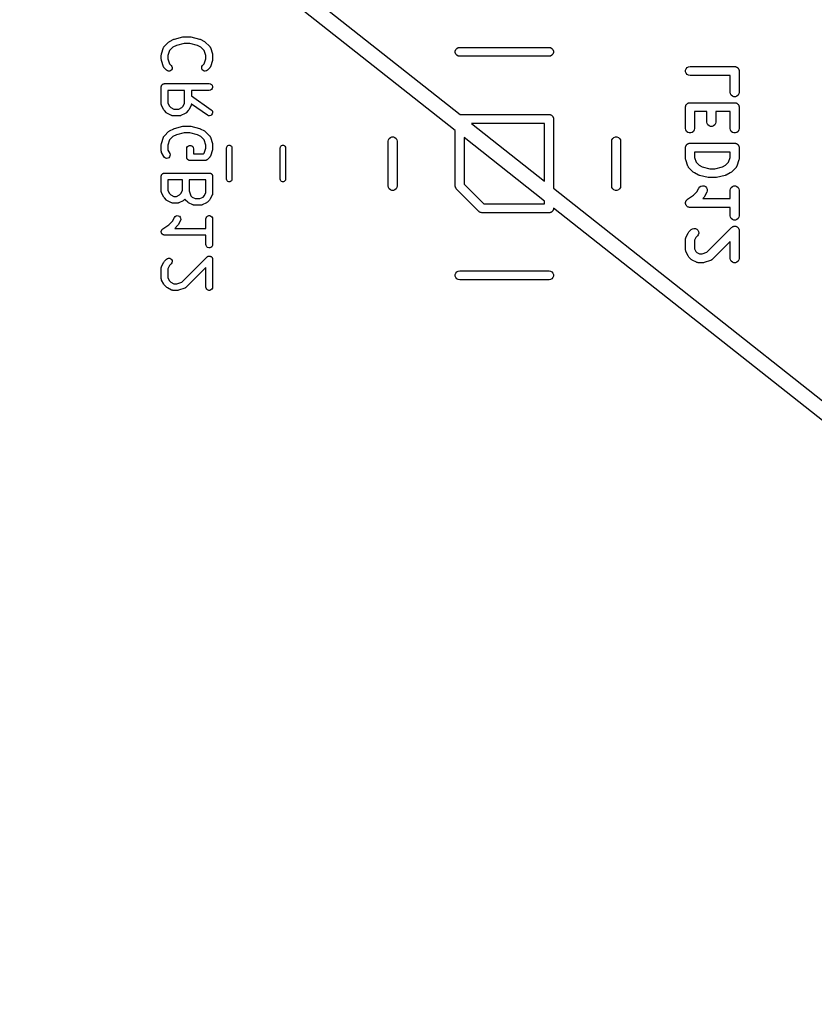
# Model space of a CAD drawing. Extents: x 48 to 353, y -143 to -50.
# Tile 2 of 70: x 62 to 80, y -143 to -121. Entities that reach past the tile are written whole.
import ezdxf

# ---------------------------------------------------------------- set-up
doc = ezdxf.new("R2010")
doc.units = 0
doc.header["$MEASUREMENT"] = 0
doc.layers.add('BLACK', color=7, linetype='CONTINUOUS')

msp = doc.modelspace()

# ---------------------------------------------------------------- linework, layer by layer
at = {"layer": 'Black'}
for p, q in [((62.1787, -114.94), (72.0331, -122.725)), ((71.925, -123.086), (62.1787, -115.386)), ((65.4157, -121.201), (65.511, -121.105)), ((65.511, -121.105), (65.5208, -121.098)), ((65.5208, -121.098), (65.5304, -121.091)), ((65.5304, -121.091), (65.6257, -121.044)), ((65.6257, -121.044), (65.6335, -121.041)), ((65.6335, -121.041), (65.641, -121.038)), ((65.641, -121.038), (65.8315, -120.99)), ((65.8589, -121.138), (65.6854, -121.181)), ((65.8315, -120.99), (65.8407, -120.99)), ((65.8407, -120.99), (65.8497, -120.988)), ((65.8497, -120.988), (65.9926, -120.988)), ((65.9833, -121.138), (65.8589, -121.138)), ((66.1569, -121.181), (65.9833, -121.138)), ((65.9926, -120.988), (66.0016, -120.99)), ((66.0016, -120.99), (66.0108, -120.99)), ((66.0108, -120.99), (66.2012, -121.038)), ((66.2012, -121.038), (66.2087, -121.041)), ((66.2087, -121.041), (66.2166, -121.044)), ((66.2166, -121.044), (66.3118, -121.091)), ((66.3118, -121.091), (66.3215, -121.098)), ((66.3215, -121.098), (66.3313, -121.105)), ((66.3313, -121.105), (66.4265, -121.201)), ((65.35, -121.373), (65.3976, -121.23)), ((65.3976, -121.23), (65.3997, -121.226)), ((65.3997, -121.226), (65.4008, -121.222)), ((65.4008, -121.222), (65.4058, -121.215)), ((65.4058, -121.215), (65.41, -121.207)), ((65.41, -121.207), (65.4132, -121.204)), ((65.4132, -121.204), (65.4157, -121.201)), ((65.5343, -121.294), (65.4961, -121.409)), ((65.6084, -121.22), (65.5343, -121.294)), ((65.6854, -121.181), (65.6084, -121.22)), ((66.2338, -121.22), (66.1569, -121.181)), ((66.308, -121.294), (66.2338, -121.22)), ((66.3461, -121.409), (66.308, -121.294)), ((66.4265, -121.201), (66.429, -121.204)), ((66.429, -121.204), (66.4323, -121.207)), ((66.4323, -121.207), (66.4364, -121.215)), ((66.4364, -121.215), (66.4415, -121.222)), ((66.4415, -121.222), (66.4426, -121.226)), ((66.4426, -121.226), (66.4447, -121.23)), ((66.4447, -121.23), (66.4923, -121.373)), ((71.9265, -121.308), (71.9384, -121.275)), ((71.9265, -121.342), (71.9265, -121.308)), ((71.9384, -121.375), (71.9265, -121.342)), ((71.9384, -121.275), (71.9607, -121.248)), ((71.9607, -121.248), (71.9908, -121.231)), ((71.9908, -121.231), (72.025, -121.225)), ((72.025, -121.225), (74.025, -121.225)), ((74.025, -121.225), (74.0592, -121.231)), ((74.0592, -121.231), (74.0893, -121.248)), ((74.0893, -121.248), (74.1116, -121.275)), ((74.1116, -121.275), (74.1235, -121.308)), ((74.1235, -121.342), (74.1116, -121.375)), ((74.1235, -121.308), (74.1235, -121.342)), ((65.3461, -121.396), (65.3482, -121.385)), ((65.3461, -121.492), (65.3461, -121.396)), ((65.3482, -121.504), (65.3461, -121.492)), ((65.3482, -121.385), (65.35, -121.373)), ((65.35, -121.515), (65.3482, -121.504)), ((65.3976, -121.658), (65.35, -121.515)), ((65.4961, -121.409), (65.4961, -121.479)), ((65.4961, -121.479), (65.5343, -121.594)), ((66.308, -121.594), (66.3461, -121.479)), ((66.3461, -121.479), (66.3461, -121.409)), ((66.4923, -121.515), (66.4447, -121.658)), ((66.4923, -121.373), (66.494, -121.385)), ((66.494, -121.504), (66.4923, -121.515)), ((66.494, -121.385), (66.4961, -121.396)), ((66.4961, -121.492), (66.494, -121.504)), ((66.4961, -121.396), (66.4961, -121.492)), ((71.9607, -121.402), (71.9384, -121.375)), ((71.9908, -121.419), (71.9607, -121.402)), ((72.025, -121.425), (71.9908, -121.419)), ((74.025, -121.425), (72.025, -121.425)), ((74.0592, -121.419), (74.025, -121.425)), ((74.0893, -121.402), (74.0592, -121.419)), ((74.1116, -121.375), (74.0893, -121.402)), ((65.3997, -121.662), (65.3976, -121.658)), ((65.4008, -121.666), (65.3997, -121.662)), ((65.4058, -121.673), (65.4008, -121.666)), ((65.41, -121.681), (65.4058, -121.673)), ((65.4132, -121.684), (65.41, -121.681)), ((65.4157, -121.688), (65.4132, -121.684)), ((65.4633, -121.735), (65.4157, -121.688)), ((65.4847, -121.75), (65.4633, -121.735)), ((65.5098, -121.757), (65.4847, -121.75)), ((65.5358, -121.755), (65.5098, -121.757)), ((65.5343, -121.594), (65.5694, -121.629)), ((65.5594, -121.744), (65.5358, -121.755)), ((65.5778, -121.725), (65.5594, -121.744)), ((65.5694, -121.629), (65.5843, -121.65)), ((65.5888, -121.702), (65.5778, -121.725)), ((65.5843, -121.65), (65.5911, -121.676)), ((65.5911, -121.676), (65.5888, -121.702)), ((66.2512, -121.676), (66.2579, -121.65)), ((66.2534, -121.702), (66.2512, -121.676)), ((66.2645, -121.725), (66.2534, -121.702)), ((66.2579, -121.65), (66.2729, -121.629)), ((66.2829, -121.744), (66.2645, -121.725)), ((66.2729, -121.629), (66.308, -121.594)), ((66.3065, -121.755), (66.2829, -121.744)), ((66.3324, -121.757), (66.3065, -121.755)), ((66.3576, -121.75), (66.3324, -121.757)), ((66.3789, -121.735), (66.3576, -121.75)), ((66.4265, -121.688), (66.3789, -121.735)), ((66.429, -121.684), (66.4265, -121.688)), ((66.4323, -121.681), (66.429, -121.684)), ((66.4364, -121.673), (66.4323, -121.681)), ((66.4415, -121.666), (66.4364, -121.673)), ((66.4426, -121.662), (66.4415, -121.666)), ((66.4447, -121.658), (66.4426, -121.662)), ((77.0789, -121.736), (77.0908, -121.704)), ((77.0789, -121.771), (77.0789, -121.736)), ((77.0908, -121.804), (77.0789, -121.771)), ((77.0908, -121.704), (77.1131, -121.677)), ((77.1131, -121.677), (77.1432, -121.66)), ((77.1432, -121.66), (77.1774, -121.654)), ((77.1774, -121.654), (78.1774, -121.654)), ((78.1774, -121.654), (78.186, -121.655)), ((78.186, -121.655), (78.1947, -121.655)), ((78.1947, -121.655), (78.203, -121.658)), ((78.203, -121.658), (78.2116, -121.66)), ((78.2116, -121.66), (78.2192, -121.664)), ((78.2192, -121.664), (78.2274, -121.667)), ((78.2274, -121.667), (78.2341, -121.673)), ((78.2341, -121.673), (78.2417, -121.677)), ((78.2417, -121.677), (78.2473, -121.684)), ((78.2473, -121.684), (78.254, -121.689)), ((78.254, -121.689), (78.2584, -121.697)), ((78.2584, -121.697), (78.264, -121.704)), ((78.264, -121.704), (78.267, -121.712)), ((78.267, -121.712), (78.2713, -121.719)), ((78.2713, -121.719), (78.2729, -121.728)), ((78.2729, -121.728), (78.2759, -121.736)), ((78.2759, -121.736), (78.2759, -121.745)), ((78.2759, -121.745), (78.2774, -121.754)), ((78.2774, -121.754), (78.2774, -122.23)), ((77.1131, -121.83), (77.0908, -121.804)), ((77.1432, -121.848), (77.1131, -121.83)), ((77.1774, -121.854), (77.1432, -121.848)), ((78.0774, -121.854), (77.1774, -121.854)), ((78.0774, -122.23), (78.0774, -121.854)), ((65.3461, -122.111), (65.3473, -122.104)), ((65.3461, -122.492), (65.3461, -122.111)), ((65.3473, -122.098), (65.3495, -122.092)), ((65.3473, -122.104), (65.3473, -122.098)), ((65.3495, -122.092), (65.3507, -122.085)), ((65.3507, -122.085), (65.3539, -122.079)), ((65.3539, -122.079), (65.3562, -122.073)), ((65.3562, -122.073), (65.3604, -122.068)), ((65.3604, -122.068), (65.3637, -122.063)), ((65.3637, -122.063), (65.3687, -122.058)), ((65.3687, -122.058), (65.3729, -122.053)), ((65.3729, -122.053), (65.3786, -122.05)), ((65.3786, -122.05), (65.3836, -122.046)), ((65.3836, -122.046), (65.3898, -122.044)), ((65.3898, -122.044), (65.3955, -122.04)), ((65.3955, -122.04), (65.4019, -122.039)), ((65.4019, -122.039), (65.4081, -122.037)), ((65.4081, -122.037), (65.4147, -122.037)), ((65.4147, -122.037), (65.4211, -122.036)), ((65.4211, -122.036), (66.4211, -122.036)), ((65.4961, -122.186), (65.4961, -122.474)), ((65.8699, -122.186), (65.4961, -122.186)), ((65.8699, -122.474), (65.8699, -122.186)), ((66.4211, -122.186), (66.0199, -122.186)), ((66.0199, -122.186), (66.0199, -122.31)), ((66.4211, -122.036), (66.4468, -122.04)), ((66.4468, -122.181), (66.4211, -122.186)), ((66.4468, -122.04), (66.4693, -122.053)), ((66.4693, -122.168), (66.4468, -122.181)), ((66.4693, -122.053), (66.4861, -122.073)), ((66.4861, -122.148), (66.4693, -122.168)), ((66.4861, -122.073), (66.495, -122.098)), ((66.495, -122.124), (66.4861, -122.148)), ((66.495, -122.098), (66.495, -122.124)), ((78.0834, -122.264), (78.0774, -122.23)), ((78.2774, -122.23), (78.2713, -122.264)), ((66.0199, -122.31), (66.4641, -122.621)), ((78.1008, -122.294), (78.0834, -122.264)), ((78.1274, -122.316), (78.1008, -122.294)), ((78.16, -122.328), (78.1274, -122.316)), ((78.1947, -122.328), (78.16, -122.328)), ((78.2274, -122.316), (78.1947, -122.328)), ((78.254, -122.294), (78.2274, -122.316)), ((78.2713, -122.264), (78.254, -122.294)), ((65.3469, -122.496), (65.3461, -122.492)), ((65.3466, -122.5), (65.3469, -122.496)), ((65.3491, -122.509), (65.3466, -122.5)), ((65.3507, -122.517), (65.3491, -122.509)), ((65.3528, -122.521), (65.3507, -122.517)), ((65.354, -122.525), (65.3528, -122.521)), ((65.4017, -122.62), (65.354, -122.525)), ((65.4088, -122.63), (65.4017, -122.62)), ((65.4157, -122.64), (65.4088, -122.63)), ((65.4633, -122.688), (65.4157, -122.64)), ((65.4961, -122.474), (65.5304, -122.542)), ((65.5304, -122.542), (65.5608, -122.573)), ((65.5608, -122.573), (65.6293, -122.607)), ((65.6293, -122.607), (65.7368, -122.607)), ((65.7368, -122.607), (65.8053, -122.573)), ((65.8053, -122.573), (65.8357, -122.542)), ((65.8357, -122.542), (65.8699, -122.474)), ((65.9504, -122.64), (65.9027, -122.688)), ((65.9572, -122.63), (65.9504, -122.64)), ((65.9644, -122.62), (65.9572, -122.63)), ((66.012, -122.525), (65.9644, -122.62)), ((66.0133, -122.521), (66.012, -122.525)), ((66.0154, -122.517), (66.0133, -122.521)), ((66.0169, -122.509), (66.0154, -122.517)), ((66.0194, -122.5), (66.0169, -122.509)), ((66.0198, -122.493), (66.0192, -122.496)), ((66.0192, -122.496), (66.0194, -122.5)), ((66.3781, -122.744), (66.0198, -122.493)), ((66.4641, -122.621), (66.4826, -122.639)), ((66.4826, -122.639), (66.4936, -122.663)), ((66.4936, -122.663), (66.4958, -122.689)), ((77.0774, -122.563), (77.0789, -122.554)), ((77.0774, -123.039), (77.0774, -122.563)), ((77.0789, -122.546), (77.0819, -122.538)), ((77.0789, -122.554), (77.0789, -122.546)), ((77.0819, -122.538), (77.0834, -122.529)), ((77.0834, -122.529), (77.0878, -122.521)), ((77.0878, -122.521), (77.0908, -122.513)), ((77.0908, -122.513), (77.0964, -122.506)), ((77.0964, -122.506), (77.1008, -122.499)), ((77.1008, -122.499), (77.1075, -122.493)), ((77.1075, -122.493), (77.1131, -122.486)), ((77.1131, -122.486), (77.1207, -122.482)), ((77.1207, -122.482), (77.1274, -122.476)), ((77.1274, -122.476), (77.1356, -122.473)), ((77.1356, -122.473), (77.1432, -122.469)), ((77.1432, -122.469), (77.1518, -122.468)), ((77.1518, -122.468), (77.16, -122.465)), ((77.16, -122.465), (77.1688, -122.465)), ((77.1688, -122.465), (77.1774, -122.463)), ((77.1774, -122.463), (78.1774, -122.463)), ((77.5536, -122.663), (77.2774, -122.663)), ((77.2774, -122.663), (77.2774, -123.039)), ((77.5536, -122.896), (77.5536, -122.663)), ((78.0774, -122.663), (77.7536, -122.663)), ((77.7536, -122.663), (77.7536, -122.896)), ((78.0774, -123.039), (78.0774, -122.663)), ((78.1774, -122.463), (78.186, -122.465)), ((78.186, -122.465), (78.1947, -122.465)), ((78.1947, -122.465), (78.203, -122.468)), ((78.203, -122.468), (78.2116, -122.469)), ((78.2116, -122.469), (78.2192, -122.473)), ((78.2192, -122.473), (78.2274, -122.476)), ((78.2274, -122.476), (78.2341, -122.482)), ((78.2341, -122.482), (78.2417, -122.486)), ((78.2417, -122.486), (78.2473, -122.493)), ((78.2473, -122.493), (78.254, -122.499)), ((78.254, -122.499), (78.2584, -122.506)), ((78.2584, -122.506), (78.264, -122.513)), ((78.264, -122.513), (78.267, -122.521)), ((78.267, -122.521), (78.2713, -122.529)), ((78.2713, -122.529), (78.2729, -122.538)), ((78.2729, -122.538), (78.2759, -122.546)), ((78.2759, -122.546), (78.2759, -122.554)), ((78.2759, -122.554), (78.2774, -122.563)), ((78.2774, -122.563), (78.2774, -123.039)), ((65.4732, -122.694), (65.4633, -122.688)), ((65.4828, -122.702), (65.4732, -122.694)), ((65.5781, -122.749), (65.4828, -122.702)), ((65.5822, -122.75), (65.5781, -122.749)), ((65.586, -122.753), (65.5822, -122.75)), ((65.5946, -122.754), (65.586, -122.753)), ((65.603, -122.757), (65.5946, -122.754)), ((65.6073, -122.756), (65.603, -122.757)), ((65.6116, -122.757), (65.6073, -122.756)), ((65.7545, -122.757), (65.6116, -122.757)), ((65.7587, -122.756), (65.7545, -122.757)), ((65.763, -122.757), (65.7587, -122.756)), ((65.7715, -122.754), (65.763, -122.757)), ((65.7801, -122.753), (65.7715, -122.754)), ((65.7839, -122.75), (65.7801, -122.753)), ((65.788, -122.749), (65.7839, -122.75)), ((65.8832, -122.702), (65.788, -122.749)), ((65.8929, -122.694), (65.8832, -122.702)), ((65.9027, -122.688), (65.8929, -122.694)), ((66.4017, -122.755), (66.3781, -122.744)), ((66.4277, -122.757), (66.4017, -122.755)), ((66.4528, -122.75), (66.4277, -122.757)), ((66.4742, -122.735), (66.4528, -122.75)), ((66.4891, -122.714), (66.4742, -122.735)), ((66.4958, -122.689), (66.4891, -122.714)), ((72.0331, -122.725), (74.025, -122.725)), ((74.025, -122.725), (74.0336, -122.727)), ((74.0336, -122.727), (74.0424, -122.727)), ((74.0424, -122.727), (74.0506, -122.73)), ((74.0506, -122.73), (74.0592, -122.731)), ((74.0592, -122.731), (74.0668, -122.735)), ((74.0668, -122.735), (74.075, -122.738)), ((74.075, -122.738), (74.0817, -122.744)), ((74.0817, -122.744), (74.0893, -122.748)), ((74.0893, -122.748), (74.0949, -122.755)), ((74.0949, -122.755), (74.1016, -122.761)), ((74.1016, -122.761), (74.106, -122.768)), ((74.106, -122.768), (74.1116, -122.775)), ((74.1116, -122.775), (74.1146, -122.783)), ((74.1146, -122.783), (74.119, -122.791)), ((74.119, -122.791), (74.1205, -122.799)), ((74.1205, -122.799), (74.1235, -122.808)), ((74.1235, -122.808), (74.1235, -122.816)), ((74.1235, -122.816), (74.125, -122.825)), ((74.125, -122.825), (74.125, -124.378)), ((77.5596, -122.931), (77.5536, -122.896)), ((77.7536, -122.896), (77.7475, -122.931)), ((65.4157, -123.201), (65.511, -123.105)), ((65.511, -123.105), (65.5208, -123.098)), ((65.5208, -123.098), (65.5304, -123.091)), ((65.5304, -123.091), (65.6257, -123.044)), ((65.6257, -123.044), (65.6335, -123.041)), ((65.6335, -123.041), (65.641, -123.038)), ((65.641, -123.038), (65.8315, -122.99)), ((65.8315, -122.99), (65.8407, -122.99)), ((65.8407, -122.99), (65.8497, -122.988)), ((65.8497, -122.988), (65.9926, -122.988)), ((65.9926, -122.988), (66.0016, -122.99)), ((66.0016, -122.99), (66.0108, -122.99)), ((66.0108, -122.99), (66.2012, -123.038)), ((66.2012, -123.038), (66.2087, -123.041)), ((66.2087, -123.041), (66.2166, -123.044)), ((66.2166, -123.044), (66.3118, -123.091)), ((66.3118, -123.091), (66.3215, -123.098)), ((66.3215, -123.098), (66.3313, -123.105)), ((66.3313, -123.105), (66.4265, -123.201)), ((71.925, -124.325), (71.925, -123.086)), ((72.2862, -122.925), (73.925, -124.22)), ((73.925, -122.925), (72.2862, -122.925)), ((73.925, -124.22), (73.925, -122.925)), ((77.0834, -123.073), (77.0774, -123.039)), ((77.1008, -123.104), (77.0834, -123.073)), ((77.1274, -123.126), (77.1008, -123.104)), ((77.254, -123.104), (77.2274, -123.126)), ((77.2713, -123.073), (77.254, -123.104)), ((77.2774, -123.039), (77.2713, -123.073)), ((77.577, -122.961), (77.5596, -122.931)), ((77.6036, -122.983), (77.577, -122.961)), ((77.6362, -122.995), (77.6036, -122.983)), ((77.6709, -122.995), (77.6362, -122.995)), ((77.7036, -122.983), (77.6709, -122.995)), ((77.7302, -122.961), (77.7036, -122.983)), ((77.7475, -122.931), (77.7302, -122.961)), ((78.0834, -123.073), (78.0774, -123.039)), ((78.1008, -123.104), (78.0834, -123.073)), ((78.1274, -123.126), (78.1008, -123.104)), ((78.254, -123.104), (78.2274, -123.126)), ((78.2713, -123.073), (78.254, -123.104)), ((78.2774, -123.039), (78.2713, -123.073)), ((65.35, -123.373), (65.3976, -123.23)), ((65.3976, -123.23), (65.3997, -123.226)), ((65.3997, -123.226), (65.4008, -123.222)), ((65.4008, -123.222), (65.4058, -123.215)), ((65.4058, -123.215), (65.41, -123.207)), ((65.41, -123.207), (65.4132, -123.204)), ((65.4132, -123.204), (65.4157, -123.201)), ((65.5343, -123.294), (65.4961, -123.409)), ((65.6084, -123.22), (65.5343, -123.294)), ((65.6854, -123.181), (65.6084, -123.22)), ((65.8589, -123.138), (65.6854, -123.181)), ((65.9833, -123.138), (65.8589, -123.138)), ((66.1569, -123.181), (65.9833, -123.138)), ((66.2338, -123.22), (66.1569, -123.181)), ((66.308, -123.294), (66.2338, -123.22)), ((66.3461, -123.409), (66.308, -123.294)), ((66.4265, -123.201), (66.429, -123.204)), ((66.429, -123.204), (66.4323, -123.207)), ((66.4323, -123.207), (66.4364, -123.215)), ((66.4364, -123.215), (66.4415, -123.222)), ((66.4415, -123.222), (66.4426, -123.226)), ((66.4426, -123.226), (66.4447, -123.23)), ((66.4447, -123.23), (66.4923, -123.373)), ((70.425, -123.325), (70.431, -123.291)), ((70.425, -124.325), (70.425, -123.325)), ((70.431, -123.291), (70.4484, -123.261)), ((70.4484, -123.261), (70.475, -123.238)), ((70.475, -123.238), (70.5076, -123.227)), ((70.5076, -123.227), (70.5424, -123.227)), ((70.5424, -123.227), (70.575, -123.238)), ((70.575, -123.238), (70.6016, -123.261)), ((70.6016, -123.261), (70.619, -123.291)), ((70.619, -123.291), (70.625, -123.325)), ((70.625, -123.325), (70.625, -124.325)), ((73.925, -124.666), (72.125, -123.244)), ((72.125, -123.244), (72.125, -124.284)), ((75.425, -123.325), (75.431, -123.291)), ((75.425, -124.325), (75.425, -123.325)), ((75.431, -123.291), (75.4484, -123.261)), ((75.4484, -123.261), (75.475, -123.238)), ((75.475, -123.238), (75.5076, -123.227)), ((75.5076, -123.227), (75.5424, -123.227)), ((75.5424, -123.227), (75.575, -123.238)), ((75.575, -123.238), (75.6016, -123.261)), ((75.6016, -123.261), (75.619, -123.291)), ((75.619, -123.291), (75.625, -123.325)), ((75.625, -123.325), (75.625, -124.325)), ((77.16, -123.138), (77.1274, -123.126)), ((77.1947, -123.138), (77.16, -123.138)), ((77.2274, -123.126), (77.1947, -123.138)), ((78.16, -123.138), (78.1274, -123.126)), ((78.1947, -123.138), (78.16, -123.138)), ((78.2274, -123.126), (78.1947, -123.138)), ((65.3461, -123.396), (65.3482, -123.385)), ((65.3461, -123.539), (65.3461, -123.396)), ((65.3469, -123.544), (65.3461, -123.539)), ((65.3466, -123.548), (65.3469, -123.544)), ((65.3491, -123.556), (65.3466, -123.548)), ((65.3482, -123.385), (65.35, -123.373)), ((65.3507, -123.565), (65.3491, -123.556)), ((65.4961, -123.409), (65.4961, -123.522)), ((65.4961, -123.522), (65.5358, -123.601)), ((65.9176, -123.492), (65.9221, -123.466)), ((65.9176, -123.682), (65.9176, -123.492)), ((65.9221, -123.466), (65.9351, -123.443)), ((65.9351, -123.443), (65.9551, -123.427)), ((65.9551, -123.427), (65.9795, -123.418)), ((65.9795, -123.418), (66.0056, -123.418)), ((66.0056, -123.418), (66.0301, -123.427)), ((66.0301, -123.427), (66.05, -123.443)), ((66.05, -123.443), (66.063, -123.466)), ((66.063, -123.466), (66.0676, -123.492)), ((66.0676, -123.492), (66.0676, -123.607)), ((66.308, -123.594), (66.3461, -123.479)), ((66.3461, -123.479), (66.3461, -123.409)), ((66.4923, -123.515), (66.4447, -123.658)), ((66.4923, -123.373), (66.494, -123.385)), ((66.494, -123.504), (66.4923, -123.515)), ((66.494, -123.385), (66.4961, -123.396)), ((66.4961, -123.492), (66.494, -123.504)), ((66.4961, -123.396), (66.4961, -123.492)), ((66.8088, -123.475), (66.8124, -123.454)), ((66.8088, -124.175), (66.8088, -123.475)), ((66.8124, -123.454), (66.8228, -123.436)), ((66.8228, -123.436), (66.8387, -123.423)), ((66.8387, -123.423), (66.8583, -123.416)), ((66.8583, -123.416), (66.8792, -123.416)), ((66.8792, -123.416), (66.8987, -123.423)), ((66.8987, -123.423), (66.9147, -123.436)), ((66.9147, -123.436), (66.9251, -123.454)), ((66.9251, -123.454), (66.9287, -123.475)), ((66.9287, -123.475), (66.9287, -124.175)), ((68.0087, -123.475), (68.0124, -123.454)), ((68.0087, -124.175), (68.0087, -123.475)), ((68.0124, -123.454), (68.0228, -123.436)), ((68.0228, -123.436), (68.0387, -123.423)), ((68.0387, -123.423), (68.0583, -123.416)), ((68.0583, -123.416), (68.0792, -123.416)), ((68.0792, -123.416), (68.0987, -123.423)), ((68.0987, -123.423), (68.1147, -123.436)), ((68.1147, -123.436), (68.1251, -123.454)), ((68.1251, -123.454), (68.1287, -123.475)), ((68.1287, -123.475), (68.1287, -124.175)), ((77.0774, -123.468), (77.0789, -123.459)), ((77.0774, -123.706), (77.0774, -123.468)), ((77.0789, -123.45), (77.0819, -123.442)), ((77.0789, -123.459), (77.0789, -123.45)), ((77.0819, -123.442), (77.0834, -123.434)), ((77.0834, -123.434), (77.0878, -123.426)), ((77.0878, -123.426), (77.0908, -123.418)), ((77.0908, -123.418), (77.0964, -123.411)), ((77.0964, -123.411), (77.1008, -123.404)), ((77.1008, -123.404), (77.1075, -123.398)), ((77.1075, -123.398), (77.1131, -123.391)), ((77.1131, -123.391), (77.1207, -123.387)), ((77.1207, -123.387), (77.1274, -123.381)), ((77.1274, -123.381), (77.1356, -123.378)), ((77.1356, -123.378), (77.1432, -123.374)), ((77.1432, -123.374), (77.1518, -123.372)), ((77.1518, -123.372), (77.16, -123.369)), ((77.16, -123.369), (77.1688, -123.369)), ((77.1688, -123.369), (77.1774, -123.368)), ((77.1774, -123.368), (78.1774, -123.368)), ((78.1774, -123.368), (78.186, -123.369)), ((78.186, -123.369), (78.1947, -123.369)), ((78.1947, -123.369), (78.203, -123.372)), ((78.203, -123.372), (78.2116, -123.374)), ((78.2116, -123.374), (78.2192, -123.378)), ((78.2192, -123.378), (78.2274, -123.381)), ((78.2274, -123.381), (78.2341, -123.387)), ((78.2341, -123.387), (78.2417, -123.391)), ((78.2417, -123.391), (78.2473, -123.398)), ((78.2473, -123.398), (78.254, -123.404)), ((78.254, -123.404), (78.2584, -123.411)), ((78.2584, -123.411), (78.264, -123.418)), ((78.264, -123.418), (78.267, -123.426)), ((78.267, -123.426), (78.2713, -123.434)), ((78.2713, -123.434), (78.2729, -123.442)), ((78.2729, -123.442), (78.2759, -123.45)), ((78.2759, -123.45), (78.2759, -123.459)), ((78.2759, -123.459), (78.2774, -123.468)), ((78.2774, -123.468), (78.2774, -123.706)), ((65.3528, -123.569), (65.3507, -123.565)), ((65.354, -123.573), (65.3528, -123.569)), ((65.4017, -123.668), (65.354, -123.573)), ((65.4172, -123.689), (65.4017, -123.668)), ((65.4389, -123.703), (65.4172, -123.689)), ((65.4643, -123.709), (65.4389, -123.703)), ((65.4901, -123.706), (65.4643, -123.709)), ((65.5134, -123.695), (65.4901, -123.706)), ((65.5313, -123.676), (65.5134, -123.695)), ((65.5417, -123.652), (65.5313, -123.676)), ((65.5358, -123.601), (65.5433, -123.626)), ((65.5433, -123.626), (65.5417, -123.652)), ((65.9187, -123.689), (65.9176, -123.682)), ((65.9187, -123.695), (65.9187, -123.689)), ((65.9209, -123.701), (65.9187, -123.695)), ((65.9221, -123.708), (65.9209, -123.701)), ((65.9254, -123.713), (65.9221, -123.708)), ((65.9276, -123.72), (65.9254, -123.713)), ((65.9318, -123.725), (65.9276, -123.72)), ((65.9351, -123.73), (65.9318, -123.725)), ((65.9401, -123.735), (65.9351, -123.73)), ((65.9444, -123.74), (65.9401, -123.735)), ((65.95, -123.743), (65.9444, -123.74)), ((65.9551, -123.747), (65.95, -123.743)), ((65.9612, -123.749), (65.9551, -123.747)), ((65.9669, -123.753), (65.9612, -123.749)), ((65.9734, -123.754), (65.9669, -123.753)), ((65.9795, -123.756), (65.9734, -123.754)), ((65.9861, -123.756), (65.9795, -123.756)), ((65.9926, -123.757), (65.9861, -123.756)), ((66.3259, -123.757), (65.9926, -123.757)), ((66.0676, -123.607), (66.2948, -123.607)), ((66.2948, -123.607), (66.308, -123.594)), ((66.3291, -123.757), (66.3259, -123.757)), ((66.3324, -123.757), (66.3291, -123.757)), ((66.3419, -123.754), (66.3324, -123.757)), ((66.3515, -123.753), (66.3419, -123.754)), ((66.3544, -123.751), (66.3515, -123.753)), ((66.3576, -123.75), (66.3544, -123.751)), ((66.3656, -123.744), (66.3576, -123.75)), ((66.3741, -123.74), (66.3656, -123.744)), ((66.3762, -123.737), (66.3741, -123.74)), ((66.3789, -123.735), (66.3762, -123.737)), ((66.4265, -123.688), (66.3789, -123.735)), ((66.429, -123.684), (66.4265, -123.688)), ((66.4323, -123.681), (66.429, -123.684)), ((66.4364, -123.673), (66.4323, -123.681)), ((66.4415, -123.666), (66.4364, -123.673)), ((66.4426, -123.662), (66.4415, -123.666)), ((66.4447, -123.658), (66.4426, -123.662)), ((77.0802, -123.722), (77.0774, -123.706)), ((77.0825, -123.738), (77.0802, -123.722)), ((77.1301, -123.88), (77.0825, -123.738)), ((77.2774, -123.568), (77.2774, -123.69)), ((78.0774, -123.568), (77.2774, -123.568)), ((77.2774, -123.69), (77.3124, -123.795)), ((78.0424, -123.795), (78.0774, -123.69)), ((78.0774, -123.69), (78.0774, -123.568)), ((78.2722, -123.738), (78.2246, -123.88)), ((78.2746, -123.722), (78.2722, -123.738)), ((78.2774, -123.706), (78.2746, -123.722)), ((77.1329, -123.886), (77.1301, -123.88)), ((77.1344, -123.891), (77.1329, -123.886)), ((77.1411, -123.901), (77.1344, -123.891)), ((77.1467, -123.911), (77.1411, -123.901)), ((77.151, -123.915), (77.1467, -123.911)), ((77.1543, -123.92), (77.151, -123.915)), ((77.2495, -124.015), (77.1543, -123.92)), ((77.3124, -123.795), (77.3795, -123.862)), ((77.3795, -123.862), (77.4504, -123.897)), ((77.4504, -123.897), (77.6183, -123.939)), ((77.6183, -123.939), (77.7365, -123.939)), ((77.7365, -123.939), (77.9044, -123.897)), ((77.9044, -123.897), (77.9753, -123.862)), ((77.9753, -123.862), (78.0424, -123.795)), ((78.2005, -123.92), (78.1052, -124.015)), ((78.2038, -123.915), (78.2005, -123.92)), ((78.2081, -123.911), (78.2038, -123.915)), ((78.2137, -123.901), (78.2081, -123.911)), ((78.2204, -123.891), (78.2137, -123.901)), ((78.2219, -123.886), (78.2204, -123.891)), ((78.2246, -123.88), (78.2219, -123.886)), ((65.3461, -124.111), (65.3473, -124.104)), ((65.3461, -124.444), (65.3461, -124.111)), ((65.3473, -124.098), (65.3495, -124.092)), ((65.3473, -124.104), (65.3473, -124.098)), ((65.3495, -124.092), (65.3507, -124.085)), ((65.3507, -124.085), (65.3539, -124.079)), ((65.3539, -124.079), (65.3562, -124.073)), ((65.3562, -124.073), (65.3604, -124.068)), ((65.3604, -124.068), (65.3637, -124.063)), ((65.3637, -124.063), (65.3687, -124.058)), ((65.3687, -124.058), (65.3729, -124.053)), ((65.3729, -124.053), (65.3786, -124.05)), ((65.3786, -124.05), (65.3836, -124.046)), ((65.3836, -124.046), (65.3898, -124.044)), ((65.3898, -124.044), (65.3955, -124.04)), ((65.3955, -124.04), (65.4019, -124.039)), ((65.4019, -124.039), (65.4081, -124.037)), ((65.4081, -124.037), (65.4147, -124.037)), ((65.4147, -124.037), (65.4211, -124.036)), ((65.4211, -124.036), (66.4211, -124.036)), ((65.4961, -124.186), (65.4961, -124.426)), ((65.8223, -124.186), (65.4961, -124.186)), ((65.8223, -124.426), (65.8223, -124.186)), ((65.9723, -124.186), (65.9723, -124.432)), ((66.3461, -124.186), (65.9723, -124.186)), ((66.3461, -124.474), (66.3461, -124.186)), ((66.4211, -124.036), (66.4276, -124.037)), ((66.4276, -124.037), (66.4342, -124.037)), ((66.4342, -124.037), (66.4403, -124.039)), ((66.4403, -124.039), (66.4468, -124.04)), ((66.4468, -124.04), (66.4525, -124.044)), ((66.4525, -124.044), (66.4586, -124.046)), ((66.4586, -124.046), (66.4637, -124.05)), ((66.4637, -124.05), (66.4693, -124.053)), ((66.4693, -124.053), (66.4736, -124.058)), ((66.4736, -124.058), (66.4786, -124.063)), ((66.4786, -124.063), (66.4819, -124.068)), ((66.4819, -124.068), (66.4861, -124.073)), ((66.4861, -124.073), (66.4883, -124.079)), ((66.4883, -124.079), (66.4916, -124.085)), ((66.4916, -124.085), (66.4927, -124.092)), ((66.4927, -124.092), (66.495, -124.098)), ((66.495, -124.098), (66.495, -124.104)), ((66.495, -124.104), (66.4961, -124.111)), ((66.4961, -124.111), (66.4961, -124.492)), ((66.8124, -124.196), (66.8088, -124.175)), ((66.8228, -124.214), (66.8124, -124.196)), ((66.8387, -124.227), (66.8228, -124.214)), ((66.9147, -124.214), (66.8987, -124.227)), ((66.9251, -124.196), (66.9147, -124.214)), ((66.9287, -124.175), (66.9251, -124.196)), ((68.0124, -124.196), (68.0087, -124.175)), ((68.0228, -124.214), (68.0124, -124.196)), ((68.0387, -124.227), (68.0228, -124.214)), ((68.1147, -124.214), (68.0987, -124.227)), ((68.1251, -124.196), (68.1147, -124.214)), ((68.1287, -124.175), (68.1251, -124.196)), ((77.2627, -124.024), (77.2495, -124.015)), ((77.2755, -124.033), (77.2627, -124.024)), ((77.3708, -124.081), (77.2755, -124.033)), ((77.3812, -124.084), (77.3708, -124.081)), ((77.3912, -124.089), (77.3812, -124.084)), ((77.5817, -124.136), (77.3912, -124.089)), ((77.5939, -124.137), (77.5817, -124.136)), ((77.606, -124.139), (77.5939, -124.137)), ((77.7488, -124.139), (77.606, -124.139)), ((77.7609, -124.137), (77.7488, -124.139)), ((77.7731, -124.136), (77.7609, -124.137)), ((77.9635, -124.089), (77.7731, -124.136)), ((77.9735, -124.084), (77.9635, -124.089)), ((77.984, -124.081), (77.9735, -124.084)), ((78.0792, -124.033), (77.984, -124.081)), ((78.0921, -124.024), (78.0792, -124.033)), ((78.1052, -124.015), (78.0921, -124.024)), ((65.4961, -124.426), (65.5304, -124.495)), ((65.7881, -124.495), (65.8223, -124.426)), ((65.9723, -124.432), (66.0105, -124.546)), ((66.8583, -124.234), (66.8387, -124.227)), ((66.8792, -124.234), (66.8583, -124.234)), ((66.8987, -124.227), (66.8792, -124.234)), ((68.0583, -124.234), (68.0387, -124.227)), ((68.0792, -124.234), (68.0583, -124.234)), ((68.0987, -124.227), (68.0792, -124.234)), ((70.431, -124.359), (70.425, -124.325)), ((70.4484, -124.389), (70.431, -124.359)), ((70.475, -124.412), (70.4484, -124.389)), ((70.5076, -124.423), (70.475, -124.412)), ((70.5424, -124.423), (70.5076, -124.423)), ((70.575, -124.412), (70.5424, -124.423)), ((70.6016, -124.389), (70.575, -124.412)), ((70.619, -124.359), (70.6016, -124.389)), ((70.625, -124.325), (70.619, -124.359)), ((71.9258, -124.329), (71.925, -124.325)), ((71.9254, -124.334), (71.9258, -124.329)), ((71.9288, -124.346), (71.9254, -124.334)), ((71.931, -124.359), (71.9288, -124.346)), ((71.9332, -124.363), (71.931, -124.359)), ((71.9344, -124.367), (71.9332, -124.363)), ((71.9419, -124.378), (71.9344, -124.367)), ((71.9484, -124.389), (71.9419, -124.378)), ((71.9518, -124.392), (71.9484, -124.389)), ((71.9543, -124.396), (71.9518, -124.392)), ((72.4543, -124.896), (71.9543, -124.396)), ((72.125, -124.284), (72.5664, -124.725)), ((74.125, -124.378), (96.8825, -142.357)), ((75.431, -124.359), (75.425, -124.325)), ((75.4484, -124.389), (75.431, -124.359)), ((75.475, -124.412), (75.4484, -124.389)), ((75.5076, -124.423), (75.475, -124.412)), ((75.5424, -124.423), (75.5076, -124.423)), ((75.575, -124.412), (75.5424, -124.423)), ((75.6016, -124.389), (75.575, -124.412)), ((75.619, -124.359), (75.6016, -124.389)), ((75.625, -124.325), (75.619, -124.359)), ((77.3333, -124.456), (77.3737, -124.376)), ((77.3737, -124.376), (77.3943, -124.348)), ((77.3943, -124.348), (77.4233, -124.328)), ((77.4233, -124.328), (77.4571, -124.32)), ((77.4571, -124.32), (77.4916, -124.324)), ((77.4916, -124.324), (77.5227, -124.34)), ((77.5227, -124.34), (77.5465, -124.365)), ((77.5465, -124.365), (77.5604, -124.397)), ((77.5624, -124.432), (77.5525, -124.465)), ((77.5604, -124.397), (77.5624, -124.432)), ((78.0774, -124.42), (78.0834, -124.386)), ((78.0774, -124.606), (78.0774, -124.42)), ((78.0834, -124.386), (78.1008, -124.356)), ((78.1008, -124.356), (78.1274, -124.334)), ((78.1274, -124.334), (78.16, -124.322)), ((78.16, -124.322), (78.1947, -124.322)), ((78.1947, -124.322), (78.2274, -124.334)), ((78.2274, -124.334), (78.254, -124.356)), ((78.254, -124.356), (78.2713, -124.386)), ((78.2713, -124.386), (78.2774, -124.42)), ((78.2774, -124.42), (78.2774, -124.992)), ((65.3469, -124.448), (65.3461, -124.444)), ((65.3466, -124.453), (65.3469, -124.448)), ((65.3491, -124.461), (65.3466, -124.453)), ((65.3507, -124.47), (65.3491, -124.461)), ((65.3528, -124.473), (65.3507, -124.47)), ((65.354, -124.478), (65.3528, -124.473)), ((65.4017, -124.573), (65.354, -124.478)), ((65.4088, -124.582), (65.4017, -124.573)), ((65.4157, -124.592), (65.4088, -124.582)), ((65.4633, -124.64), (65.4157, -124.592)), ((65.4732, -124.647), (65.4633, -124.64)), ((65.4828, -124.654), (65.4732, -124.647)), ((65.5781, -124.702), (65.4828, -124.654)), ((65.5304, -124.495), (65.5608, -124.525)), ((65.5608, -124.525), (65.6293, -124.56)), ((65.6293, -124.56), (65.6891, -124.56)), ((65.6891, -124.56), (65.7577, -124.525)), ((65.8356, -124.654), (65.7404, -124.702)), ((65.7577, -124.525), (65.7881, -124.495)), ((65.8453, -124.647), (65.8356, -124.654)), ((65.8551, -124.64), (65.8453, -124.647)), ((65.8769, -124.618), (65.8551, -124.64)), ((65.877, -124.619), (65.8769, -124.618)), ((65.882, -124.626), (65.877, -124.619)), ((65.8862, -124.634), (65.882, -124.626)), ((65.8894, -124.636), (65.8862, -124.634)), ((65.8919, -124.64), (65.8894, -124.636)), ((65.9395, -124.688), (65.8919, -124.64)), ((66.0105, -124.546), (66.037, -124.573)), ((66.037, -124.573), (66.1055, -124.607)), ((66.1055, -124.607), (66.2129, -124.607)), ((66.2129, -124.607), (66.2815, -124.573)), ((66.2815, -124.573), (66.3119, -124.542)), ((66.3119, -124.542), (66.3461, -124.474)), ((66.4265, -124.64), (66.3789, -124.688)), ((66.4334, -124.63), (66.4265, -124.64)), ((66.4406, -124.62), (66.4334, -124.63)), ((66.4882, -124.525), (66.4406, -124.62)), ((66.4894, -124.521), (66.4882, -124.525)), ((66.4916, -124.517), (66.4894, -124.521)), ((66.4931, -124.509), (66.4916, -124.517)), ((66.4956, -124.5), (66.4931, -124.509)), ((66.4961, -124.492), (66.4954, -124.496)), ((66.4954, -124.496), (66.4956, -124.5)), ((77.0867, -124.667), (77.0908, -124.656)), ((77.0908, -124.656), (77.0943, -124.652)), ((77.0943, -124.652), (77.0968, -124.647)), ((77.0968, -124.647), (77.1054, -124.638)), ((77.1054, -124.638), (77.1131, -124.629)), ((77.1131, -124.629), (77.1179, -124.627)), ((77.1179, -124.627), (77.1219, -124.623)), ((77.1219, -124.623), (77.2565, -124.533)), ((77.2565, -124.533), (77.3333, -124.456)), ((77.4862, -124.586), (77.4664, -124.606)), ((77.4664, -124.606), (78.0774, -124.606)), ((77.4954, -124.573), (77.4862, -124.586)), ((77.5049, -124.56), (77.4954, -124.573)), ((77.5525, -124.465), (77.5049, -124.56)), ((65.5822, -124.703), (65.5781, -124.702)), ((65.586, -124.705), (65.5822, -124.703)), ((65.5946, -124.707), (65.586, -124.705)), ((65.603, -124.709), (65.5946, -124.707)), ((65.6073, -124.709), (65.603, -124.709)), ((65.6116, -124.71), (65.6073, -124.709)), ((65.7068, -124.71), (65.6116, -124.71)), ((65.7111, -124.709), (65.7068, -124.71)), ((65.7154, -124.709), (65.7111, -124.709)), ((65.7238, -124.707), (65.7154, -124.709)), ((65.7325, -124.705), (65.7238, -124.707)), ((65.7362, -124.703), (65.7325, -124.705)), ((65.7404, -124.702), (65.7362, -124.703)), ((65.9494, -124.694), (65.9395, -124.688)), ((65.959, -124.702), (65.9494, -124.694)), ((66.0543, -124.749), (65.959, -124.702)), ((66.0584, -124.75), (66.0543, -124.749)), ((66.0621, -124.753), (66.0584, -124.75)), ((66.0708, -124.754), (66.0621, -124.753)), ((66.0792, -124.757), (66.0708, -124.754)), ((66.0835, -124.756), (66.0792, -124.757)), ((66.0878, -124.757), (66.0835, -124.756)), ((66.2307, -124.757), (66.0878, -124.757)), ((66.2349, -124.756), (66.2307, -124.757)), ((66.2392, -124.757), (66.2349, -124.756)), ((66.2476, -124.754), (66.2392, -124.757)), ((66.2563, -124.753), (66.2476, -124.754)), ((66.2601, -124.75), (66.2563, -124.753)), ((66.2642, -124.749), (66.2601, -124.75)), ((66.3594, -124.702), (66.2642, -124.749)), ((66.3691, -124.694), (66.3594, -124.702)), ((66.3789, -124.688), (66.3691, -124.694)), ((72.5664, -124.725), (73.925, -124.725)), ((73.925, -124.725), (73.925, -124.666)), ((74.106, -124.882), (74.1016, -124.889)), ((74.1116, -124.875), (74.106, -124.882)), ((74.1146, -124.867), (74.1116, -124.875)), ((74.119, -124.859), (74.1146, -124.867)), ((74.1205, -124.851), (74.119, -124.859)), ((74.1235, -124.842), (74.1205, -124.851)), ((74.125, -124.825), (74.1235, -124.834)), ((74.1235, -124.834), (74.1235, -124.842)), ((96.6655, -142.631), (74.125, -124.824)), ((74.125, -124.824), (74.125, -124.825)), ((77.0776, -124.712), (77.0789, -124.701)), ((77.0789, -124.718), (77.0776, -124.712)), ((77.0789, -124.689), (77.0808, -124.683)), ((77.0789, -124.701), (77.0789, -124.689)), ((77.0789, -124.723), (77.0789, -124.718)), ((77.083, -124.735), (77.0789, -124.723)), ((77.0808, -124.683), (77.0814, -124.678)), ((77.0814, -124.678), (77.0867, -124.667)), ((77.0858, -124.746), (77.083, -124.735)), ((77.0889, -124.751), (77.0858, -124.746)), ((77.0908, -124.756), (77.0889, -124.751)), ((77.0984, -124.765), (77.0908, -124.756)), ((77.1051, -124.775), (77.0984, -124.765)), ((77.1095, -124.778), (77.1051, -124.775)), ((77.1131, -124.783), (77.1095, -124.778)), ((77.1234, -124.789), (77.1131, -124.783)), ((77.1331, -124.796), (77.1234, -124.789)), ((77.1384, -124.797), (77.1331, -124.796)), ((77.1432, -124.8), (77.1384, -124.797)), ((77.1549, -124.802), (77.1432, -124.8)), ((77.1664, -124.805), (77.1549, -124.802)), ((77.1719, -124.805), (77.1664, -124.805)), ((77.1774, -124.806), (77.1719, -124.805)), ((78.0774, -124.806), (77.1774, -124.806)), ((78.0774, -124.992), (78.0774, -124.806)), ((65.5976, -125.114), (65.6398, -125.03)), ((65.6398, -125.03), (65.6553, -125.009)), ((65.6553, -125.009), (65.677, -124.994)), ((65.677, -124.994), (65.7024, -124.988)), ((65.7024, -124.988), (65.7282, -124.991)), ((65.7739, -125.097), (65.7263, -125.192)), ((65.7282, -124.991), (65.7515, -125.003)), ((65.7515, -125.003), (65.7694, -125.022)), ((65.7694, -125.022), (65.7798, -125.046)), ((65.7814, -125.072), (65.7739, -125.097)), ((65.7798, -125.046), (65.7814, -125.072)), ((66.3461, -125.063), (66.3507, -125.037)), ((66.3461, -125.274), (66.3461, -125.063)), ((66.3507, -125.037), (66.3637, -125.015)), ((66.3637, -125.015), (66.3836, -124.998)), ((66.3836, -124.998), (66.4081, -124.989)), ((66.4081, -124.989), (66.4342, -124.989)), ((66.4342, -124.989), (66.4586, -124.998)), ((66.4586, -124.998), (66.4786, -125.015)), ((66.4786, -125.015), (66.4916, -125.037)), ((66.4916, -125.037), (66.4961, -125.063)), ((66.4961, -125.063), (66.4961, -125.635)), ((72.4579, -124.898), (72.4543, -124.896)), ((72.4607, -124.902), (72.4579, -124.898)), ((72.472, -124.908), (72.4607, -124.902)), ((72.4827, -124.916), (72.472, -124.908)), ((72.487, -124.917), (72.4827, -124.916)), ((72.4908, -124.919), (72.487, -124.917)), ((72.5037, -124.921), (72.4908, -124.919)), ((72.5163, -124.925), (72.5037, -124.921)), ((72.5207, -124.924), (72.5163, -124.925)), ((72.525, -124.925), (72.5207, -124.924)), ((74.025, -124.925), (72.525, -124.925)), ((74.0336, -124.923), (74.025, -124.925)), ((74.0424, -124.923), (74.0336, -124.923)), ((74.0506, -124.92), (74.0424, -124.923)), ((74.0592, -124.919), (74.0506, -124.92)), ((74.0668, -124.915), (74.0592, -124.919)), ((74.075, -124.912), (74.0668, -124.915)), ((74.0817, -124.906), (74.075, -124.912)), ((74.0893, -124.902), (74.0817, -124.906)), ((74.0949, -124.895), (74.0893, -124.902)), ((74.1016, -124.889), (74.0949, -124.895)), ((78.0834, -125.026), (78.0774, -124.992)), ((78.1008, -125.056), (78.0834, -125.026)), ((78.1274, -125.078), (78.1008, -125.056)), ((78.16, -125.09), (78.1274, -125.078)), ((78.1947, -125.09), (78.16, -125.09)), ((78.2274, -125.078), (78.1947, -125.09)), ((78.254, -125.056), (78.2274, -125.078)), ((78.2713, -125.026), (78.254, -125.056)), ((78.2774, -124.992), (78.2713, -125.026)), ((65.3491, -125.328), (65.3531, -125.32)), ((65.3531, -125.32), (65.3562, -125.311)), ((65.3562, -125.311), (65.3589, -125.308)), ((65.3589, -125.308), (65.3607, -125.304)), ((65.3607, -125.304), (65.3672, -125.298)), ((65.3672, -125.298), (65.3729, -125.291)), ((65.3729, -125.291), (65.3765, -125.289)), ((65.3765, -125.289), (65.3795, -125.286)), ((65.3795, -125.286), (65.5162, -125.195)), ((65.5162, -125.195), (65.5976, -125.114)), ((65.7123, -125.211), (65.6498, -125.274)), ((65.6498, -125.274), (66.3461, -125.274)), ((65.7192, -125.202), (65.7123, -125.211)), ((65.7263, -125.192), (65.7192, -125.202)), ((77.1543, -125.35), (77.2019, -125.302)), ((77.2019, -125.302), (77.2304, -125.282)), ((77.2304, -125.282), (77.2639, -125.273)), ((77.2639, -125.273), (77.2985, -125.276)), ((77.2985, -125.276), (77.33, -125.291)), ((77.33, -125.291), (77.3545, -125.315)), ((77.3545, -125.315), (77.3692, -125.347)), ((77.5519, -125.809), (78.1067, -125.254)), ((78.1067, -125.254), (78.1174, -125.247)), ((78.1174, -125.247), (78.1274, -125.238)), ((78.1274, -125.238), (78.1315, -125.237)), ((78.1315, -125.237), (78.1351, -125.234)), ((78.1351, -125.234), (78.1477, -125.231)), ((78.1477, -125.231), (78.16, -125.227)), ((78.16, -125.227), (78.1644, -125.227)), ((78.1644, -125.227), (78.1687, -125.225)), ((78.1687, -125.225), (78.1817, -125.227)), ((78.1817, -125.227), (78.1947, -125.227)), ((78.1947, -125.227), (78.1989, -125.228)), ((78.1989, -125.228), (78.2033, -125.228)), ((78.2033, -125.228), (78.2151, -125.234)), ((78.2151, -125.234), (78.2274, -125.238)), ((78.2274, -125.238), (78.2308, -125.241)), ((78.2308, -125.241), (78.2347, -125.243)), ((78.2347, -125.243), (78.244, -125.252)), ((78.244, -125.252), (78.254, -125.261)), ((78.254, -125.261), (78.2562, -125.265)), ((78.2562, -125.265), (78.2593, -125.268)), ((78.2593, -125.268), (78.2648, -125.279)), ((78.2648, -125.279), (78.2713, -125.291)), ((78.2713, -125.291), (78.2721, -125.295)), ((78.2721, -125.295), (78.274, -125.299)), ((78.274, -125.299), (78.2751, -125.312)), ((78.2751, -125.312), (78.2774, -125.325)), ((65.3463, -125.354), (65.3473, -125.345)), ((65.3473, -125.358), (65.3463, -125.354)), ((65.3473, -125.336), (65.3487, -125.332)), ((65.3473, -125.345), (65.3473, -125.336)), ((65.3473, -125.362), (65.3473, -125.358)), ((65.3503, -125.37), (65.3473, -125.362)), ((65.3487, -125.332), (65.3491, -125.328)), ((65.3525, -125.379), (65.3503, -125.37)), ((65.3548, -125.382), (65.3525, -125.379)), ((65.3562, -125.386), (65.3548, -125.382)), ((65.3619, -125.393), (65.3562, -125.386)), ((65.3669, -125.401), (65.3619, -125.393)), ((65.3703, -125.403), (65.3669, -125.401)), ((65.3729, -125.406), (65.3703, -125.403)), ((65.3807, -125.411), (65.3729, -125.406)), ((65.3879, -125.416), (65.3807, -125.411)), ((65.3919, -125.417), (65.3879, -125.416)), ((65.3955, -125.419), (65.3919, -125.417)), ((65.4043, -125.421), (65.3955, -125.419)), ((65.4129, -125.423), (65.4043, -125.421)), ((65.417, -125.423), (65.4129, -125.423)), ((65.4211, -125.424), (65.417, -125.423)), ((66.3461, -125.424), (65.4211, -125.424)), ((66.3461, -125.635), (66.3461, -125.424)), ((77.0774, -125.515), (77.0784, -125.51)), ((77.0774, -125.754), (77.0774, -125.515)), ((77.078, -125.504), (77.0814, -125.493)), ((77.0784, -125.51), (77.078, -125.504)), ((77.0814, -125.493), (77.0834, -125.481)), ((77.0834, -125.481), (77.0863, -125.476)), ((77.0863, -125.476), (77.0879, -125.471)), ((77.0879, -125.471), (77.1356, -125.376)), ((77.1356, -125.376), (77.1451, -125.363)), ((77.1451, -125.363), (77.1543, -125.35)), ((77.3072, -125.479), (77.2774, -125.539)), ((77.2774, -125.539), (77.2774, -125.73)), ((77.3433, -125.443), (77.3072, -125.479)), ((77.3632, -125.415), (77.3433, -125.443)), ((77.3722, -125.381), (77.3632, -125.415)), ((77.3692, -125.347), (77.3722, -125.381)), ((78.2774, -125.325), (78.2774, -125.944)), ((66.3507, -125.66), (66.3461, -125.635)), ((66.3637, -125.683), (66.3507, -125.66)), ((66.3836, -125.699), (66.3637, -125.683)), ((66.4081, -125.708), (66.3836, -125.699)), ((66.4342, -125.708), (66.4081, -125.708)), ((66.4586, -125.699), (66.4342, -125.708)), ((66.4786, -125.683), (66.4586, -125.699)), ((66.4916, -125.66), (66.4786, -125.683)), ((66.4961, -125.635), (66.4916, -125.66)), ((77.0784, -125.759), (77.0774, -125.754)), ((77.078, -125.765), (77.0784, -125.759)), ((77.2774, -125.73), (77.3072, -125.79)), ((78.0774, -125.566), (77.6767, -125.967)), ((78.0774, -125.944), (78.0774, -125.566)), ((65.4157, -126.01), (65.4633, -125.962)), ((65.4633, -125.962), (65.4847, -125.948)), ((65.4847, -125.948), (65.5098, -125.941)), ((65.5098, -125.941), (65.5358, -125.943)), ((65.5358, -125.943), (65.5594, -125.954)), ((65.5594, -125.954), (65.5778, -125.972)), ((65.5778, -125.972), (65.5888, -125.996)), ((65.8092, -126.474), (66.3681, -125.915)), ((66.3681, -125.915), (66.3761, -125.909)), ((66.3761, -125.909), (66.3836, -125.903)), ((66.3836, -125.903), (66.3867, -125.902)), ((66.3867, -125.902), (66.3894, -125.9)), ((66.3894, -125.9), (66.3989, -125.897)), ((66.3989, -125.897), (66.4081, -125.894)), ((66.4081, -125.894), (66.4114, -125.894)), ((66.4114, -125.894), (66.4146, -125.893)), ((66.4146, -125.893), (66.4244, -125.894)), ((66.4244, -125.894), (66.4342, -125.894)), ((66.4342, -125.894), (66.4373, -125.895)), ((66.4373, -125.895), (66.4405, -125.895)), ((66.4405, -125.895), (66.4494, -125.9)), ((66.4494, -125.9), (66.4586, -125.903)), ((66.4586, -125.903), (66.4612, -125.905)), ((66.4612, -125.905), (66.4642, -125.906)), ((66.4642, -125.906), (66.4711, -125.913)), ((66.4711, -125.913), (66.4786, -125.92)), ((66.4786, -125.92), (66.4802, -125.923)), ((66.4802, -125.923), (66.4826, -125.925)), ((66.4826, -125.925), (66.4867, -125.934)), ((66.4867, -125.934), (66.4916, -125.942)), ((66.4916, -125.942), (66.4922, -125.945)), ((66.4922, -125.945), (66.4936, -125.948)), ((66.4936, -125.948), (66.4944, -125.958)), ((66.4944, -125.958), (66.4961, -125.968)), ((66.4961, -125.968), (66.4961, -126.587)), ((77.0814, -125.776), (77.078, -125.765)), ((77.0834, -125.788), (77.0814, -125.776)), ((77.0863, -125.793), (77.0834, -125.788)), ((77.0879, -125.798), (77.0863, -125.793)), ((77.1356, -125.894), (77.0879, -125.798)), ((77.1451, -125.906), (77.1356, -125.894)), ((77.1543, -125.92), (77.1451, -125.906)), ((77.2019, -125.967), (77.1543, -125.92)), ((77.215, -125.976), (77.2019, -125.967)), ((77.2279, -125.986), (77.215, -125.976)), ((77.3072, -125.79), (77.3319, -125.814)), ((77.3319, -125.814), (77.3915, -125.844)), ((77.3915, -125.844), (77.4469, -125.844)), ((77.4469, -125.844), (77.5519, -125.809)), ((77.6578, -125.98), (77.6482, -125.987)), ((77.6681, -125.975), (77.6578, -125.98)), ((77.6719, -125.97), (77.6681, -125.975)), ((77.6767, -125.967), (77.6719, -125.97)), ((78.0834, -125.978), (78.0774, -125.944)), ((78.1008, -126.008), (78.0834, -125.978)), ((78.2713, -125.978), (78.254, -126.008)), ((78.2774, -125.944), (78.2713, -125.978)), ((65.3461, -126.158), (65.3469, -126.154)), ((65.3461, -126.396), (65.3461, -126.158)), ((65.3466, -126.15), (65.3491, -126.141)), ((65.3469, -126.154), (65.3466, -126.15)), ((65.3491, -126.141), (65.3507, -126.133)), ((65.3507, -126.133), (65.3528, -126.129)), ((65.3528, -126.129), (65.354, -126.125)), ((65.354, -126.125), (65.4017, -126.03)), ((65.4017, -126.03), (65.4088, -126.02)), ((65.4088, -126.02), (65.4157, -126.01)), ((65.5304, -126.108), (65.4961, -126.176)), ((65.4961, -126.176), (65.4961, -126.379)), ((65.5694, -126.069), (65.5304, -126.108)), ((65.5843, -126.047), (65.5694, -126.069)), ((65.5911, -126.022), (65.5843, -126.047)), ((65.5888, -125.996), (65.5911, -126.022)), ((66.3461, -126.149), (65.9027, -126.592)), ((66.3461, -126.587), (66.3461, -126.149)), ((77.3231, -126.033), (77.2279, -125.986)), ((77.3287, -126.035), (77.3231, -126.033)), ((77.3337, -126.038), (77.3287, -126.035)), ((77.3452, -126.04), (77.3337, -126.038)), ((77.3564, -126.043), (77.3452, -126.04)), ((77.3622, -126.043), (77.3564, -126.043)), ((77.3679, -126.044), (77.3622, -126.043)), ((77.4631, -126.044), (77.3679, -126.044)), ((77.4789, -126.041), (77.4631, -126.044)), ((77.4947, -126.039), (77.4789, -126.041)), ((77.6376, -125.991), (77.4947, -126.039)), ((77.6426, -125.989), (77.6376, -125.991)), ((77.6482, -125.987), (77.6426, -125.989)), ((78.1274, -126.031), (78.1008, -126.008)), ((78.16, -126.043), (78.1274, -126.031)), ((78.1947, -126.043), (78.16, -126.043)), ((78.2274, -126.031), (78.1947, -126.043)), ((78.254, -126.008), (78.2274, -126.031)), ((65.3469, -126.401), (65.3461, -126.396)), ((65.3466, -126.405), (65.3469, -126.401)), ((65.3491, -126.413), (65.3466, -126.405)), ((65.3507, -126.422), (65.3491, -126.413)), ((65.3528, -126.426), (65.3507, -126.422)), ((65.4961, -126.379), (65.5304, -126.447)), ((71.9265, -126.308), (71.9384, -126.275)), ((71.9265, -126.342), (71.9265, -126.308)), ((71.9384, -126.375), (71.9265, -126.342)), ((71.9384, -126.275), (71.9607, -126.248)), ((71.9607, -126.402), (71.9384, -126.375)), ((71.9607, -126.248), (71.9908, -126.231)), ((71.9908, -126.419), (71.9607, -126.402)), ((71.9908, -126.231), (72.025, -126.225)), ((72.025, -126.425), (71.9908, -126.419)), ((72.025, -126.225), (74.025, -126.225)), ((74.025, -126.425), (72.025, -126.425)), ((74.025, -126.225), (74.0592, -126.231)), ((74.0592, -126.419), (74.025, -126.425)), ((74.0592, -126.231), (74.0893, -126.248)), ((74.0893, -126.402), (74.0592, -126.419)), ((74.0893, -126.248), (74.1116, -126.275)), ((74.1116, -126.375), (74.0893, -126.402)), ((74.1116, -126.275), (74.1235, -126.308)), ((74.1235, -126.342), (74.1116, -126.375)), ((74.1235, -126.308), (74.1235, -126.342)), ((65.354, -126.43), (65.3528, -126.426)), ((65.4017, -126.525), (65.354, -126.43)), ((65.4088, -126.535), (65.4017, -126.525)), ((65.4157, -126.545), (65.4088, -126.535)), ((65.4633, -126.592), (65.4157, -126.545)), ((65.4732, -126.599), (65.4633, -126.592)), ((65.4828, -126.606), (65.4732, -126.599)), ((65.5781, -126.654), (65.4828, -126.606)), ((65.5304, -126.447), (65.5608, -126.478)), ((65.5608, -126.478), (65.6293, -126.512)), ((65.6293, -126.512), (65.6947, -126.512)), ((65.6947, -126.512), (65.8092, -126.474)), ((65.8734, -126.61), (65.7306, -126.658)), ((65.8772, -126.608), (65.8734, -126.61)), ((65.8814, -126.607), (65.8772, -126.608)), ((65.8886, -126.602), (65.8814, -126.607)), ((65.8963, -126.598), (65.8886, -126.602)), ((65.8992, -126.595), (65.8963, -126.598)), ((65.9027, -126.592), (65.8992, -126.595)), ((66.3507, -126.613), (66.3461, -126.587)), ((66.3637, -126.635), (66.3507, -126.613)), ((66.3836, -126.652), (66.3637, -126.635)), ((66.4786, -126.635), (66.4586, -126.652)), ((66.4916, -126.613), (66.4786, -126.635)), ((66.4961, -126.587), (66.4916, -126.613)), ((65.5822, -126.655), (65.5781, -126.654)), ((65.586, -126.657), (65.5822, -126.655)), ((65.5946, -126.659), (65.586, -126.657)), ((65.603, -126.661), (65.5946, -126.659)), ((65.6073, -126.661), (65.603, -126.661)), ((65.6116, -126.662), (65.6073, -126.661)), ((65.7068, -126.662), (65.6116, -126.662)), ((65.7187, -126.66), (65.7068, -126.662)), ((65.7306, -126.658), (65.7187, -126.66)), ((66.4081, -126.661), (66.3836, -126.652)), ((66.4342, -126.661), (66.4081, -126.661)), ((66.4586, -126.652), (66.4342, -126.661))]:
    msp.add_line(p, q, dxfattribs=at)

doc.saveas('drawing.dxf')
